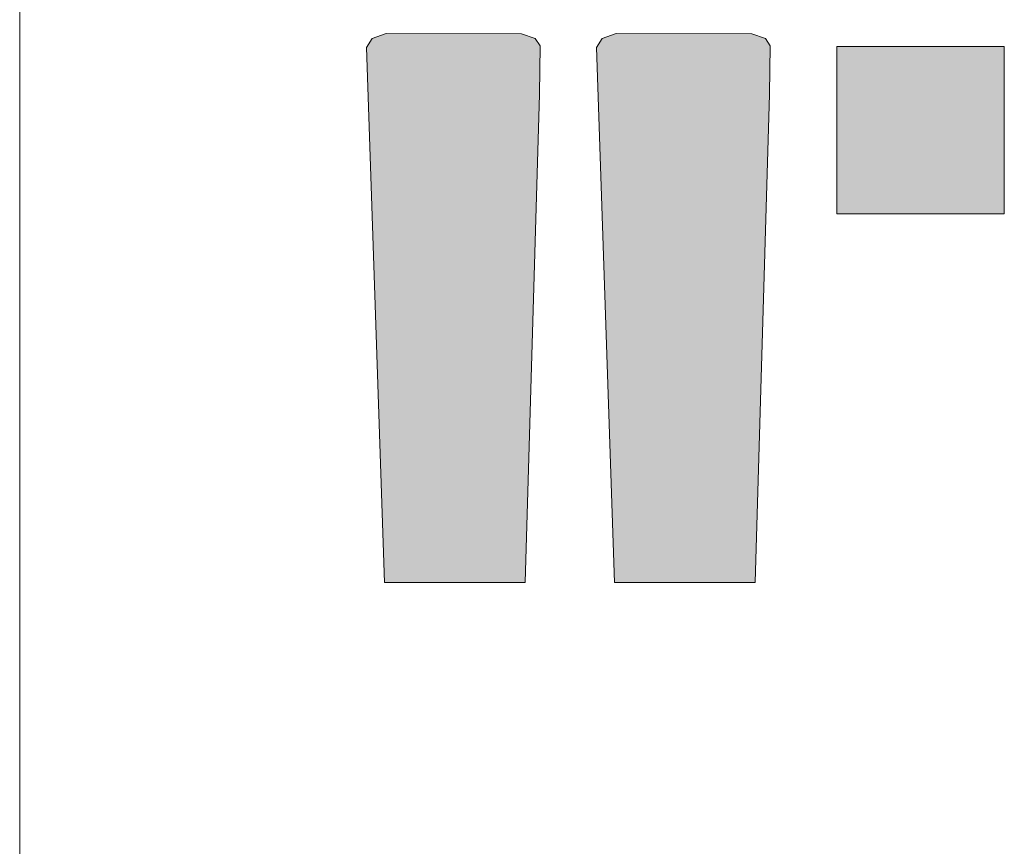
# Model space of a CAD drawing. Header units: millimetres. Extents: x -14761 to 157739, y -22400 to 107990.
# Tile 207 of 256: x 126000 to 128942, y 41462 to 43933. Entities that reach past the tile are written whole.
import ezdxf

# ---------------------------------------------------------------- set-up
doc = ezdxf.new("R2010")
doc.units = ezdxf.units.MM
doc.header["$MEASUREMENT"] = 0
doc.layers.add('Интерьер - лежаки 2', color=7, linetype='Continuous')
doc.layers.add('Элемент Модели - Оси', color=7, linetype='Continuous')

msp = doc.modelspace()

# ---------------------------------------------------------------- hatches: boundary and pattern name
at = {"layer": 'Интерьер - лежаки 2', "linetype": 'Continuous', "lineweight": 0, "true_color": 0xffffff}
for points in [[(127552.7, 43709.9), (127554.6, 43855.1), (127540.5, 43876.5), (127499.7, 43891), (127094.9, 43891.1), (127053, 43876.5), (127036.3, 43849.7), (127089.7, 42251), (127509.7, 42251)], [(128240.1, 43709.9), (128242, 43855.1), (128227.9, 43876.5), (128187.1, 43891), (127782.3, 43891.1), (127740.4, 43876.5), (127723.7, 43849.7), (127777.1, 42251), (128197.1, 42251)], [(128941.7, 43353), (128941.7, 43853), (128441.7, 43853), (128441.7, 43353)]]:
    msp.add_hatch(color=7, dxfattribs=at).paths.add_polyline_path(points)

# ---------------------------------------------------------------- linework, layer by layer
at = {"layer": 'Интерьер - лежаки 2', "color": 7, "linetype": 'Continuous', "lineweight": 15}
for p, q in [((128441.7, 43353), (128441.7, 43853)), ((128441.7, 43853), (128941.7, 43853)), ((128941.7, 43853), (128941.7, 43353)), ((128941.7, 43353), (128441.7, 43353))]:
    msp.add_line(p, q, dxfattribs=at)
at = {"layer": 'Интерьер - лежаки 2', "color": 7, "linetype": 'Continuous', "lineweight": 15, "flags": 128}
for points in [[(127552.7, 43709.9), (127554.6, 43855.1), (127540.5, 43876.5), (127499.7, 43891), (127094.9, 43891.1), (127053, 43876.5), (127036.3, 43849.7), (127089.7, 42251), (127509.7, 42251)], [(128240.1, 43709.9), (128242, 43855.1), (128227.9, 43876.5), (128187.1, 43891), (127782.3, 43891.1), (127740.4, 43876.5), (127723.7, 43849.7), (127777.1, 42251), (128197.1, 42251)]]:
    msp.add_lwpolyline(points, close=True, dxfattribs=at)
at = {"layer": 'Элемент Модели - Оси', "color": 7, "linetype": 'Continuous', "lineweight": 15}
msp.add_line((126000, 92200), (126000, -1975), dxfattribs=at)

doc.saveas('drawing.dxf')
